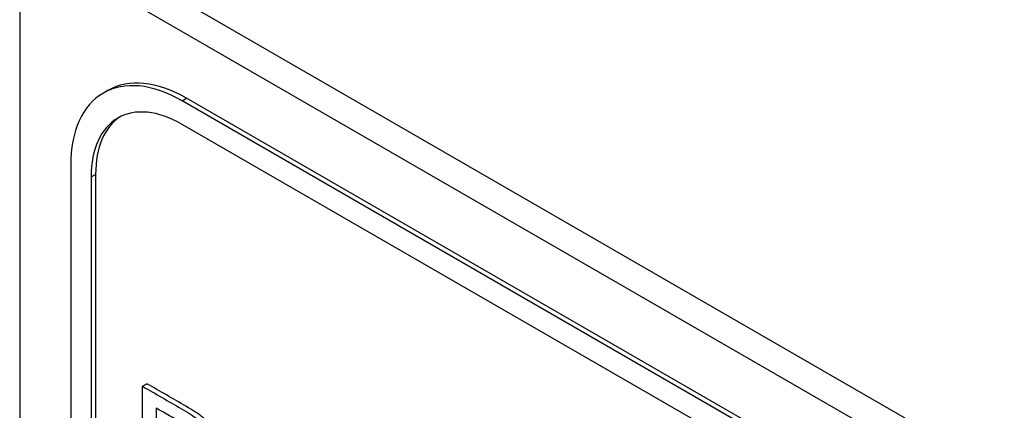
# Model space of a CAD drawing. Header units: inches. Extents: x 1 to 359, y -2 to 239.
# Tile 61 of 64: x 336.84 to 337.624, y 185.793 to 186.105. Entities that reach past the tile are written whole.
import ezdxf

# ---------------------------------------------------------------- set-up
doc = ezdxf.new("R2010")
doc.units = ezdxf.units.IN
doc.header["$MEASUREMENT"] = 0
doc.layers.add('Default', color=7, linetype='Continuous')
doc.layers.add('LAB20180', color=7, linetype='Continuous')

# ---------------------------------------------------------------- blocks, each defined once
blk = doc.blocks.new('SE1')
at = {"layer": 'LAB20180', "color": 7, "linetype": 'Continuous'}
for p, q in [((338.45179, 185.2635), (336.8608, 186.18206)), ((338.43058, 185.25125), (336.83959, 186.16981)), ((336.83959, 186.16981), (336.83959, 183.10795)), ((336.90977, 186.04826), (336.90623, 186.04621)), ((336.96896, 186.04), (336.9725, 186.04204)), ((338.29413, 185.27491), (336.96896, 186.04)), ((338.29767, 185.27696), (336.9725, 186.04204)), ((338.29413, 185.25614), (336.96896, 186.02122)), ((336.88025, 185.98878), (336.88025, 183.23386)), ((336.89651, 185.97939), (336.90005, 185.98143)), ((336.89651, 185.97939), (336.89651, 183.22447)), ((336.90005, 185.98143), (336.90005, 183.22652)), ((336.93742, 185.81257), (336.94095, 185.81461)), ((336.93742, 185.71768), (336.93742, 185.81257)), ((336.94824, 185.79521), (336.94824, 185.76112))]:
    blk.add_line(p, q, dxfattribs=at)
for centre, major_axis, start_param, end_param in [((336.96896, 185.93756), (0.06273, -0.10866), 2.356194, 3.926991), ((336.9725, 185.9396), (0.06273, -0.10866), 2.356194, 3.141593), ((336.96896, 185.93756), (0.05123, -0.08874), 2.356194, 3.926991), ((336.9725, 185.9396), (0.05123, -0.08874), 3.176104, 3.926991)]:
    blk.add_ellipse(centre, major_axis=major_axis, ratio=0.57735, start_param=start_param, end_param=end_param, dxfattribs=at)
for points, knots in [([(336.93742, 185.81257), (336.94775, 185.80661), (336.95808, 185.80064), (336.96842, 185.79467), (336.97388, 185.79152), (336.97804, 185.7888), (336.98088, 185.78659), (336.98493, 185.78345), (336.98832, 185.78003), (336.99105, 185.77624), (336.99376, 185.77249), (336.99597, 185.76816), (336.99761, 185.7633), (336.99926, 185.75841), (337.00013, 185.75357), (337.00013, 185.74082), (336.99789, 185.7353), (336.99346, 185.73224), (336.98903, 185.72918), (336.98094, 185.73107), (336.96929, 185.73786), (336.96228, 185.74194), (336.95526, 185.74596), (336.94824, 185.75001)], [0, 0, 0, 0, 0.216954, 0.216954, 0.216954, 0.304453, 0.304453, 0.304453, 0.381251, 0.381251, 0.381251, 0.454067, 0.454067, 0.454067, 0.53362, 0.53362, 0.671225, 0.671225, 0.671225, 0.852685, 0.852685, 0.852685, 1, 1, 1, 1]), ([(336.97621, 185.73801), (336.98605, 185.73278), (336.99301, 185.73152), (336.99699, 185.73428), (337.00142, 185.73734), (337.00366, 185.74286), (337.00366, 185.75562), (337.0028, 185.76045), (337.00115, 185.76534), (336.99951, 185.7702), (336.99729, 185.77453), (336.99459, 185.77828), (336.99185, 185.78207), (336.98847, 185.78549), (336.98442, 185.78863), (336.98157, 185.79084), (336.97742, 185.79356), (336.97195, 185.79671), (336.96162, 185.80268), (336.95129, 185.80865), (336.94095, 185.81461)], [0.1654408, 0.1654408, 0.1654408, 0.1654408, 0.3287745, 0.3287745, 0.3287745, 0.46638, 0.46638, 0.5459332, 0.5459332, 0.5459332, 0.6187492, 0.6187492, 0.6187492, 0.6955471, 0.6955471, 0.6955471, 0.7830462, 0.7830462, 0.7830462, 1, 1, 1, 1]), ([(336.94824, 185.76112), (336.95533, 185.75703), (336.96242, 185.75293), (336.96951, 185.74884), (336.97651, 185.7448), (336.98154, 185.74341), (336.98744, 185.74606), (336.98892, 185.7495), (336.98892, 185.75897), (336.98804, 185.76289), (336.98635, 185.76671), (336.98464, 185.77057), (336.9823, 185.77378), (336.97946, 185.7763), (336.9776, 185.77795), (336.97421, 185.78022), (336.96929, 185.78306), (336.96228, 185.78711), (336.95526, 185.79116), (336.94824, 185.79521)], [0, 0, 0, 0, 0.215553, 0.215553, 0.215553, 0.355111, 0.355111, 0.494668, 0.494668, 0.595727, 0.595727, 0.595727, 0.683082, 0.683082, 0.683082, 0.786659, 0.786659, 0.786659, 1, 1, 1, 1])]:
    blk.add_open_spline(points, degree=3, knots=knots, dxfattribs=at)

msp = doc.modelspace()

# ---------------------------------------------------------------- block references
at = {"layer": 'Default'}
msp.add_blockref('SE1', (0, 0), dxfattribs=at)

doc.saveas('drawing.dxf')
